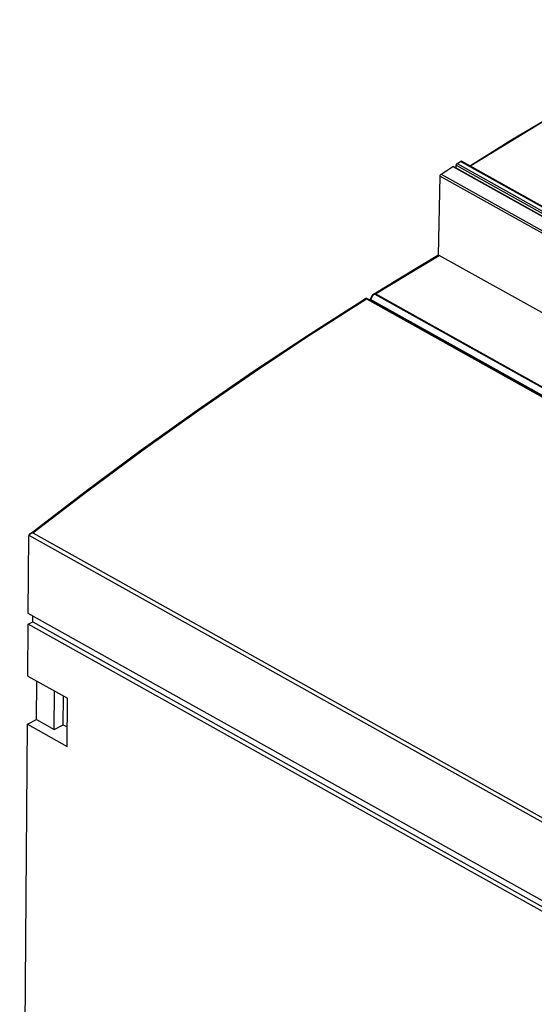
# Model space of a CAD drawing. Extents: x 0 to 420, y 0 to 297.
# Tile 17 of 31: x 327 to 343, y 116 to 147. Entities that reach past the tile are written whole.
import ezdxf

# ---------------------------------------------------------------- set-up
doc = ezdxf.new("R2010")
doc.units = 0
doc.header["$LTSCALE"] = 23.1
doc.layers.get('0').update_dxf_attribs({"linetype": 'CONTINUOUS'})

msp = doc.modelspace()

# ---------------------------------------------------------------- linework, layer by layer
at = {"color": 7, "linetype": 'CONTINUOUS'}
for p, q in [((342.13, 143.632), (340.851, 142.83)), ((340.321, 142.812), (386.228, 117.157)), ((340.405, 142.765), (340.406, 142.846)), ((340.438, 142.904), (340.538, 142.97)), ((358.557, 132.92), (340.567, 142.973)), ((339.849, 140.011), (339.893, 142.507)), ((388.224, 112.98), (339.87, 140.003)), ((337.59, 138.634), (337.583, 138.636)), ((337.672, 138.597), (337.59, 138.634)), ((337.739, 138.713), (337.69, 138.618)), ((337.743, 138.721), (337.739, 138.713)), ((337.69, 138.618), (337.687, 138.613)), ((326.893, 128.695), (326.911, 131.151)), ((375.561, 101.497), (326.893, 128.695)), ((326.89, 128.357), (327.034, 128.431)), ((327.034, 128.431), (327.035, 128.615)), ((327.034, 128.431), (375.744, 101.209)), ((326.878, 126.72), (326.89, 128.357)), ((375.531, 101.175), (326.89, 128.357)), ((326.878, 126.72), (328.13, 126.02)), ((327.154, 125.349), (327.163, 126.561)), ((327.71, 125.038), (327.719, 126.25)), ((327.998, 125.185), (328.004, 126.09)), ((328.119, 124.501), (328.13, 126.02)), ((326.866, 125.201), (327.154, 125.349)), ((327.154, 125.349), (327.71, 125.038)), ((326.623, 92.718), (326.866, 125.201)), ((326.866, 125.201), (328.119, 124.501)), ((327.71, 125.038), (327.998, 125.185)), ((327.998, 125.185), (328.124, 125.115))]:
    msp.add_line(p, q, dxfattribs=at)
at = {"color": 9, "linetype": 'CONTINUOUS'}
for p, q in [((340.292, 142.808), (386.226, 117.138)), ((340.406, 142.846), (358.575, 132.692)), ((340.438, 142.904), (358.607, 132.75)), ((358.54, 132.909), (340.538, 142.97)), ((340.87, 142.828), (340.859, 142.817)), ((340.859, 142.817), (340.859, 142.81)), ((339.893, 142.507), (386.472, 116.476)), ((339.925, 142.564), (386.503, 116.533)), ((338.864, 139.401), (339.87, 140.003)), ((337.859, 138.785), (338.864, 139.401)), ((337.584, 138.63), (385.938, 111.607)), ((337.591, 138.633), (337.59, 138.634)), ((337.591, 138.633), (337.59, 138.634)), ((337.747, 138.708), (337.699, 138.613)), ((337.756, 138.723), (337.747, 138.708)), ((386.2, 111.747), (337.846, 138.77)), ((386.213, 111.762), (337.859, 138.785)), ((337.57, 138.628), (385.925, 111.605)), ((337.673, 138.597), (337.672, 138.597)), ((337.673, 138.597), (337.672, 138.597)), ((386.079, 111.545), (337.673, 138.597)), ((337.69, 138.602), (337.686, 138.599)), ((386.105, 111.561), (337.699, 138.613)), ((327.037, 131.242), (375.392, 104.219)), ((326.913, 131.169), (375.314, 104.12))]:
    msp.add_line(p, q, dxfattribs=at)
for points in [[(349.839, 147.441), (347.602, 146.511), (345.357, 145.43), (343.11, 144.201), (340.87, 142.828)], [(340.851, 142.83), (340.857, 142.832), (340.87, 142.828)], [(337.539, 138.642), (337.539, 138.642), (337.543, 138.641), (337.547, 138.64), (337.554, 138.637), (337.562, 138.633), (337.57, 138.628)], [(337.574, 138.64), (337.568, 138.642), (337.565, 138.643), (337.564, 138.643), (337.565, 138.641), (337.568, 138.639), (337.572, 138.637)], [(337.584, 138.63), (337.58, 138.631), (337.575, 138.63), (337.57, 138.628)], [(337.572, 138.637), (337.577, 138.634), (337.584, 138.63)], [(337.583, 138.636), (337.581, 138.637), (337.576, 138.639)], [(337.747, 138.708), (337.743, 138.71), (337.74, 138.712), (337.739, 138.713), (337.739, 138.713)], [(337.789, 138.759), (337.778, 138.75), (337.767, 138.738), (337.756, 138.723)], [(337.811, 138.772), (337.8, 138.767), (337.789, 138.759)], [(337.859, 138.785), (337.849, 138.789), (337.838, 138.791), (337.827, 138.791), (337.814, 138.788), (337.802, 138.783), (337.797, 138.78)], [(337.846, 138.77), (337.838, 138.774), (337.83, 138.775), (337.821, 138.774), (337.811, 138.772)], [(337.846, 138.77), (337.85, 138.776), (337.854, 138.781), (337.859, 138.785)], [(327.037, 131.242), (328.777, 132.575), (330.524, 133.868), (332.278, 135.121), (334.037, 136.332), (335.802, 137.501), (337.57, 138.628)], [(337.686, 138.599), (337.683, 138.597), (337.679, 138.596), (337.676, 138.596), (337.673, 138.597)], [(337.699, 138.613), (337.695, 138.615), (337.692, 138.617), (337.69, 138.618), (337.69, 138.618), (337.69, 138.618)], [(337.699, 138.613), (337.696, 138.609), (337.693, 138.605), (337.69, 138.602)]]:
    msp.add_lwpolyline(points, dxfattribs=at)
at = {"color": 7, "linetype": 'CONTINUOUS'}
for points in [[(349.821, 147.443), (348.544, 146.93), (347.263, 146.368), (345.98, 145.756), (344.696, 145.095), (343.412, 144.387), (342.13, 143.632)], [(339.925, 142.564), (340.108, 142.687), (340.292, 142.808)], [(340.292, 142.808), (340.299, 142.812), (340.306, 142.814), (340.312, 142.815), (340.318, 142.814), (340.321, 142.812)], [(340.406, 142.846), (340.406, 142.854), (340.408, 142.862), (340.411, 142.87), (340.415, 142.878), (340.42, 142.886), (340.425, 142.893), (340.431, 142.899), (340.438, 142.904)], [(340.538, 142.97), (340.545, 142.973), (340.552, 142.975), (340.558, 142.976), (340.564, 142.975), (340.567, 142.973)], [(340.851, 142.83), (340.849, 142.829), (340.84, 142.821)], [(339.893, 142.507), (339.894, 142.516), (339.896, 142.525), (339.9, 142.534), (339.905, 142.543), (339.911, 142.551), (339.918, 142.559), (339.925, 142.564)], [(337.797, 138.78), (338.448, 139.181), (339.135, 139.597), (339.822, 140.007)], [(339.822, 140.007), (339.829, 140.01), (339.838, 140.012), (339.848, 140.011), (339.859, 140.008), (339.87, 140.003)], [(326.94, 131.206), (328.679, 132.541), (330.447, 133.851), (332.222, 135.118), (334.002, 136.344), (335.788, 137.527), (337.539, 138.642)], [(337.55, 138.646), (337.546, 138.645), (337.541, 138.643), (337.539, 138.642)], [(337.563, 138.644), (337.561, 138.645), (337.558, 138.645), (337.555, 138.646), (337.55, 138.646)], [(337.57, 138.642), (337.568, 138.643), (337.565, 138.643), (337.563, 138.644)], [(337.583, 138.636), (337.579, 138.638), (337.576, 138.639), (337.573, 138.641), (337.57, 138.642)], [(337.797, 138.78), (337.792, 138.777), (337.779, 138.767), (337.766, 138.754), (337.754, 138.739), (337.743, 138.721)], [(337.679, 138.604), (337.675, 138.601), (337.673, 138.599), (337.671, 138.598)], [(337.687, 138.613), (337.683, 138.608), (337.679, 138.604)], [(326.94, 131.206), (326.932, 131.2), (326.924, 131.191), (326.917, 131.18), (326.913, 131.169)], [(327.037, 131.242), (327.023, 131.24), (327.008, 131.237), (326.994, 131.233), (326.98, 131.228), (326.966, 131.223), (326.954, 131.216), (326.942, 131.209), (326.94, 131.206)], [(326.913, 131.169), (326.912, 131.163), (326.911, 131.157), (326.911, 131.151)]]:
    msp.add_lwpolyline(points, dxfattribs=at)

doc.saveas('drawing.dxf')
